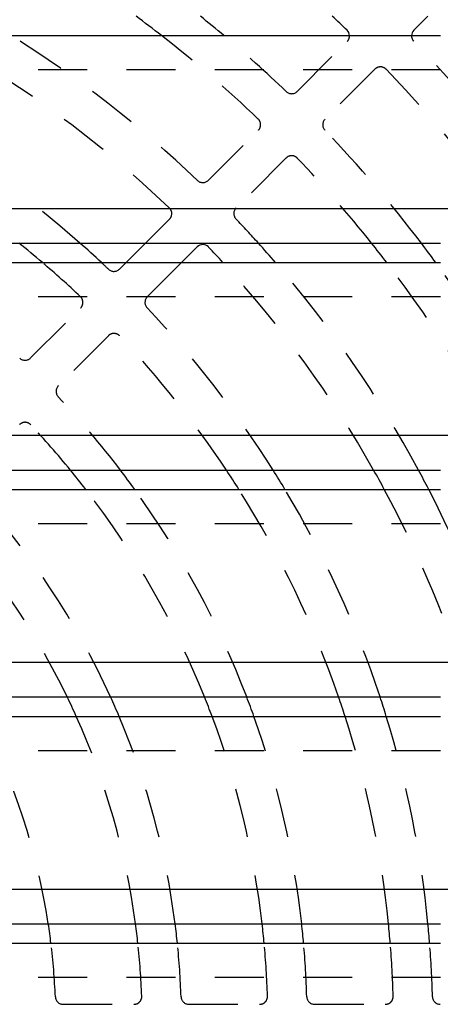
# Model space of a CAD drawing. Extents: x 3.3 to 34.5, y 1 to 22.4.
# Tile 25 of 34: x 11.4 to 12.5, y 7.3 to 9.8. Entities that reach past the tile are written whole.
import ezdxf

# ---------------------------------------------------------------- set-up
doc = ezdxf.new("R2010")
doc.units = 0
doc.linetypes.add('HIDDEN', pattern=[0.1875, 0.125, -0.0625])
doc.layers.add('ACSRY', color=30, linetype='CONTINUOUS')

msp = doc.modelspace()

# ---------------------------------------------------------------- linework, layer by layer
at = {"layer": 'ACSRY', "color": 30, "linetype": 'CONTINUOUS'}
for p, q in [((12.479, 9.8346), (12.4431, 9.7987)), ((9.8725, 9.7852), (12.511, 9.7852)), ((15.279, 9.3442), (4.404, 9.3442)), ((9.8725, 9.2566), (12.511, 9.2566)), ((11.7102, 9.2072), (11.7596, 9.2566)), ((11.8915, 9.247), (11.8517, 9.2072)), ((9.8725, 9.2072), (12.511, 9.2072)), ((15.279, 8.7662), (4.404, 8.7662)), ((9.8725, 8.6786), (12.511, 8.6786)), ((9.8725, 8.6292), (12.511, 8.6292)), ((15.279, 8.1882), (4.404, 8.1882)), ((9.8725, 8.1006), (12.511, 8.1006)), ((9.8725, 8.0512), (12.511, 8.0512)), ((15.279, 7.6102), (4.404, 7.6102)), ((9.8725, 7.5226), (12.511, 7.5226)), ((9.8725, 7.4732), (12.511, 7.4732))]:
    msp.add_line(p, q, dxfattribs=at)
at = {"layer": 'ACSRY', "color": 30, "linetype": 'HIDDEN'}
for p, q in [((12.1461, 9.6431), (12.2734, 9.7704)), ((12.511, 9.6976), (9.8725, 9.6976)), ((12.3441, 9.6997), (12.2168, 9.5724)), ((11.9198, 9.4168), (12.0471, 9.5441)), ((12.1178, 9.4734), (11.9905, 9.3461)), ((11.7596, 9.2566), (11.8207, 9.3177)), ((11.6934, 9.1904), (11.7102, 9.2072)), ((11.8517, 9.2072), (11.7641, 9.1197)), ((12.511, 9.1196), (9.8725, 9.1196)), ((11.4671, 8.9641), (11.5944, 9.0914)), ((11.6651, 9.0207), (11.5378, 8.8933)), ((12.511, 8.5416), (9.8725, 8.5416)), ((12.511, 7.9636), (9.8725, 7.9636)), ((12.511, 7.3856), (9.9595, 7.3856)), ((11.55, 7.3177), (11.7302, 7.3177)), ((11.8702, 7.3177), (12.0503, 7.3177)), ((12.1904, 7.3177), (12.3705, 7.3177))]:
    msp.add_line(p, q, dxfattribs=at)
at = {"layer": 'ACSRY', "color": 30, "linetype": 'CONTINUOUS'}
for centre, radius, start, end in [((9.8414, 7.2677), 3.19, 52.1094, 53.576), ((9.8414, 7.2677), 3.29, 49.9246, 51.2778), ((9.8414, 7.2677), 3.51, 46.1493, 46.9944), ((12.2593, 9.7845), 0.02, 1.9955, 46.1492), ((12.4573, 9.7846), 0.02, 134.9969, 178.0591), ((9.8414, 7.2677), 2.55, 49.5161, 51.2541), ((9.8414, 7.2677), 2.65, 47.0448, 48.6335), ((9.8414, 7.2677), 2.97, 40.7705, 42.039), ((9.8414, 7.2677), 3.19, 37.4446, 38.5688), ((9.8414, 7.2677), 3.29, 36.1225, 37.1932), ((11.9056, 9.2329), 0.02, 43.5924, 135.0011), ((9.8414, 7.2677), 2.87, 42.5151, 43.5926), ((9.8414, 7.2677), 2.23, 37.6284, 39.2462), ((9.8414, 7.2677), 2.33, 35.756, 37.2649), ((9.8414, 7.2677), 2.55, 32.2708, 33.5911), ((9.8414, 7.2677), 2.65, 30.9155, 32.1667), ((9.8414, 7.2677), 2.87, 28.3197, 29.4441), ((9.8414, 7.2677), 2.97, 27.285, 28.3609), ((9.8414, 7.2677), 1.91, 24.218, 25.8509), ((9.8414, 7.2677), 2.01, 22.9421, 24.4776), ((9.8414, 7.2677), 2.23, 20.5696, 21.9292), ((9.8414, 7.2677), 2.33, 19.6495, 20.9426), ((9.8414, 7.2677), 2.55, 17.8939, 19.0623), ((9.8414, 7.2677), 2.65, 17.1971, 18.3168), ((9.8414, 7.2677), 1.69, 6.9843, 8.6722), ((9.8414, 7.2677), 1.91, 6.1765, 7.6669), ((9.8414, 7.2677), 2.01, 5.8681, 7.2833), ((9.8414, 7.2677), 2.23, 5.2874, 6.5614), ((9.8414, 7.2677), 2.33, 5.0599, 6.2787), ((9.8414, 7.2677), 2.55, 4.6224, 5.7351), ((9.8414, 7.2677), 2.65, 4.4476, 5.518)]:
    msp.add_arc(centre, radius, start, end, dxfattribs=at)
at = {"layer": 'ACSRY', "color": 30, "linetype": 'HIDDEN'}
for centre, radius, start, end in [((9.8414, 7.2677), 2.65, 48.6335, 71.8051), ((9.8414, 7.2677), 2.87, 46.4074, 61.3038), ((9.8414, 7.2677), 2.97, 46.3415, 57.9562), ((9.8414, 7.2677), 3.19, 46.2653, 52.1094), ((9.8414, 7.2677), 3.29, 46.2118, 49.9246), ((12.2593, 9.7845), 0.02, 314.9971, 1.9955), ((12.4573, 9.7846), 0.02, 178.0591, 223.8972), ((9.8414, 7.2677), 3.61, 33.4301, 43.8951), ((12.3583, 9.6855), 0.02, 43.8498, 135.0017), ((9.8414, 7.2677), 3.51, 34.5145, 43.8507), ((12.132, 9.6572), 0.02, 226.2129, 314.9984), ((12.0329, 9.5582), 0.02, 315.0005, 46.2652), ((12.2309, 9.5582), 0.02, 134.9969, 223.7903), ((9.8414, 7.2677), 3.29, 37.1932, 43.7882), ((12.1319, 9.4592), 0.02, 43.7345, 135.0012), ((9.8414, 7.2677), 3.19, 38.5688, 43.7347), ((11.9056, 9.4309), 0.02, 226.3426, 314.9956), ((11.8066, 9.3319), 0.02, 314.9975, 46.4063), ((12.0046, 9.3319), 0.02, 134.997, 223.6606), ((9.8414, 7.2677), 2.97, 42.039, 43.6585), ((9.8414, 7.2677), 2.55, 46.5855, 49.5161), ((9.8414, 7.2677), 2.65, 46.5023, 47.0448), ((9.8414, 7.2677), 2.87, 29.4441, 42.5151), ((9.8414, 7.2677), 2.97, 28.3609, 40.7705), ((9.8414, 7.2677), 3.19, 26.2484, 37.4446), ((9.8414, 7.2677), 3.29, 25.3927, 36.1225), ((11.6793, 9.2046), 0.02, 226.5024, 314.9993), ((11.5802, 9.1055), 0.02, 314.9957, 46.5853), ((11.7783, 9.1056), 0.02, 134.997, 223.4997), ((9.8414, 7.2677), 2.65, 32.1667, 43.4977), ((11.6792, 9.0065), 0.02, 43.4143, 135.0011), ((9.8414, 7.2677), 2.55, 33.5911, 43.4145), ((11.4529, 8.9782), 0.02, 226.7081, 314.9972), ((11.5519, 8.8792), 0.02, 134.997, 223.2951), ((9.8414, 7.2677), 2.33, 37.2649, 43.2931), ((11.4529, 8.7802), 0.02, 43.183, 135.0028), ((9.8414, 7.2677), 2.23, 39.2462, 43.1849), ((9.8414, 7.2677), 2.01, 24.4776, 42.6379), ((9.8414, 7.2677), 2.23, 21.9292, 37.6284), ((9.8414, 7.2677), 2.33, 20.9426, 35.756), ((9.8414, 7.2677), 2.55, 19.0623, 32.2708), ((9.8414, 7.2677), 2.65, 18.3168, 30.9155), ((9.8414, 7.2677), 2.87, 16.8688, 28.3197), ((9.8414, 7.2677), 2.97, 16.2847, 27.285), ((9.8414, 7.2677), 1.91, 25.8509, 42.8775), ((9.8414, 7.2677), 1.69, 8.6722, 27.6203), ((9.8414, 7.2677), 1.91, 7.6669, 24.218), ((9.8414, 7.2677), 2.01, 7.2833, 22.9421), ((9.8414, 7.2677), 2.23, 6.5614, 20.5696), ((9.8414, 7.2677), 2.33, 6.2787, 19.6495), ((9.8414, 7.2677), 2.55, 5.7351, 17.8939), ((9.8414, 7.2677), 2.65, 5.518, 17.1971), ((9.8414, 7.2677), 1.69, 2.3461, 6.9843), ((9.8414, 7.2677), 1.91, 2.1226, 6.1765), ((9.8414, 7.2677), 2.01, 1.9761, 5.8681), ((9.8414, 7.2677), 2.23, 1.8151, 5.2874), ((9.8414, 7.2677), 2.33, 1.7069, 5.0599), ((9.8414, 7.2677), 2.55, 1.5855, 4.6224), ((9.8414, 7.2677), 2.65, 1.5023, 4.4476), ((11.55, 7.3377), 0.02, 182.3461, 270), ((11.7302, 7.3377), 0.02, 270, 2.1225), ((11.8702, 7.3377), 0.02, 181.9761, 270), ((12.0503, 7.3377), 0.02, 270, 1.8151), ((12.1904, 7.3377), 0.02, 181.7069, 270), ((12.3705, 7.3377), 0.02, 270, 1.5855), ((12.5105, 7.3377), 0.02, 181.5023, 270)]:
    msp.add_arc(centre, radius, start, end, dxfattribs=at)

doc.saveas('drawing.dxf')
